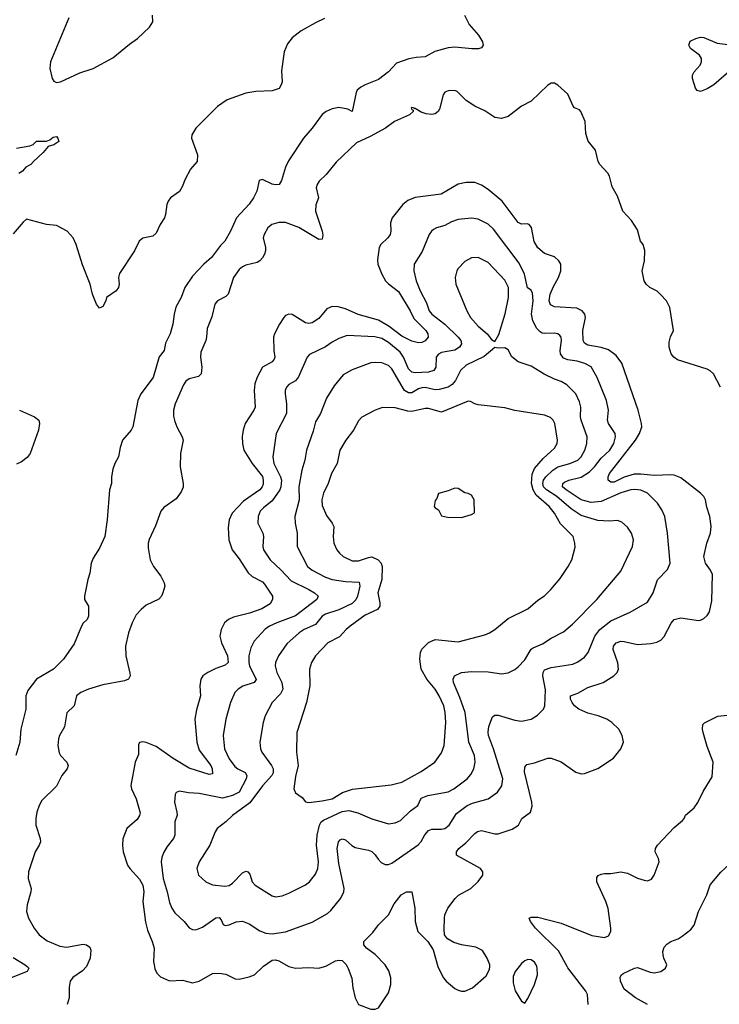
# Model space of a CAD drawing. Header units: inches. Extents: x 1954678 to 2060271, y 904822 to 1016299.
# Tile 100 of 256: x 2025628 to 2029842, y 919771 to 925703. Entities that reach past the tile are written whole.
import ezdxf

# ---------------------------------------------------------------- set-up
doc = ezdxf.new("R2010")
doc.units = ezdxf.units.IN
doc.header["$MEASUREMENT"] = 0
doc.layers.add('C0921', color=7, linetype='Continuous')
doc.layers.add('C0922', color=7, linetype='Continuous')

msp = doc.modelspace()

# ---------------------------------------------------------------- linework, layer by layer
at = {"layer": 'C0921', "color": 5}
for points, elevation in [([(2025672.9, 920000), (2025683.8, 919990), (2025673.4, 919970), (2025556.5, 919923.5)], 560), ([(2026030.1, 920000), (2026030, 919999.7), (2026006.7, 919973.3), (2025947.8, 919932.2), (2025933.1, 919910), (2025926.1, 919873.9), (2025926, 919810), (2025915.2, 919770)], 580), ([(2026440, 920000), (2026442.8, 919982.8), (2026456.1, 919956.1), (2026476, 919936), (2026530, 919912.7), (2026610, 919916.4), (2026670, 919901.1), (2026710, 919910.3), (2026790, 919958), (2026830, 919959.5), (2026870, 919953.6), (2026925.3, 919925.3), (2026950, 919923.2), (2027010, 919936.9), (2027042.4, 919950), (2027095.5, 920000)], 620), ([(2027249.2, 920000), (2027250, 919999.5), (2027290, 919988.4), (2027370, 919992.9), (2027430, 919988.7), (2027464.6, 920000)], 620), ([(2027600.7, 920000), (2027607.6, 919987.6), (2027629, 919929), (2027635.6, 919870), (2027650, 919811.3), (2027670, 919770.8), (2027742.5, 919742.5), (2027770, 919742), (2027790, 919750.7), (2027850, 919840.5), (2027864.5, 919890), (2027863.9, 919930), (2027852.2, 919972.2), (2027835.7, 920000)], 620), ([(2028147.4, 920000), (2028150.2, 919990), (2028180.7, 919930), (2028197.3, 919910), (2028250, 919866.2), (2028270, 919855.8), (2028290, 919850.3), (2028310, 919851.5), (2028355.6, 919870), (2028437.6, 919942.4), (2028459.1, 919980.9), (2028460.1, 920000)], 620), ([(2028636.2, 920000), (2028612.2, 919970), (2028600.7, 919939.3), (2028601.4, 919901.4), (2028612.1, 919852.1), (2028650, 919791.3), (2028670, 919778), (2028690, 919806), (2028730, 919890.4), (2028747.1, 919950), (2028746.2, 919990), (2028742.8, 920000)], 620), ([(2029052.8, 919770), (2029048.7, 919830), (2029039.3, 919850), (2028930, 919992.2), (2028925.8, 920000)], 580), ([(2029410.6, 919770.6), (2029337.6, 919810), (2029270, 919863.6), (2029246.6, 919910), (2029245.1, 919934.9), (2029252.3, 919950), (2029262.9, 919957.1), (2029330.9, 919989.1), (2029350, 919992.8), (2029425.1, 919965.1), (2029450, 919961.6), (2029490, 919969.1), (2029517.4, 919990), (2029521.4, 920000)], 560)]:
    msp.add_lwpolyline(points, dxfattribs=dict(at, elevation=elevation))
at = {"layer": 'C0922', "color": 5}
for points, elevation in [([(2027464.7, 925710), (2027410, 925685.2), (2027324.1, 925635.9), (2027270, 925593.2), (2027241.7, 925558.3), (2027221.6, 925510), (2027204.7, 925395.3), (2027208.4, 925330), (2027203.8, 925310), (2027191.8, 925288.2), (2027150, 925274), (2027050, 925271.1), (2026990, 925260.9), (2026879, 925221), (2026819, 925181.1), (2026689.6, 925050.4), (2026665.6, 925010), (2026663.6, 924990), (2026699.5, 924890), (2026697.1, 924850), (2026657.5, 924802.5), (2026622.3, 924737.7), (2026610, 924700.9), (2026590, 924669.3), (2026536, 924630), (2026522.8, 924610), (2026514, 924590), (2026507.3, 924530), (2026500.7, 924510), (2026474, 924470), (2026450, 924417.2), (2026430, 924399.5), (2026370, 924386.6), (2026348, 924370), (2026319.3, 924310), (2026230, 924174), (2026224.4, 924150), (2026227.7, 924110), (2026224, 924090), (2026210, 924069.2), (2026151.3, 924030), (2026146.8, 924010), (2026130, 923975.3), (2026110, 923966), (2026090, 923989), (2026066.6, 924050), (2026053, 924110), (2026007, 924227), (2025968.2, 924350), (2025950, 924389.3), (2025915.1, 924430), (2025850, 924463.6), (2025789.6, 924469.6), (2025670, 924500.9), (2025650, 924483.7), (2025590, 924412.7)], 540), ([(2028306.7, 925730), (2028334.9, 925674.9), (2028392.4, 925610), (2028415.5, 925570), (2028419.1, 925550), (2028410, 925534), (2028391.9, 925528.1), (2028352.3, 925527.7), (2028250, 925537), (2028210, 925533.2), (2028128.8, 925511.2), (2028070, 925478.7), (2028015.8, 925475.8), (2027972.4, 925467.6), (2027897.6, 925442.4), (2027850.4, 925390), (2027790, 925343), (2027710, 925311.5), (2027683.2, 925296.8), (2027661.6, 925278.4), (2027654.3, 925265.7), (2027630.8, 925150), (2027604.2, 925164.2), (2027550, 925174.5), (2027510, 925166.9), (2027473.4, 925150), (2027450, 925131.8), (2027390.3, 925050), (2027336.9, 924990), (2027247.3, 924852.7), (2027230, 924815.1), (2027204.9, 924735), (2027190.4, 924710), (2027170, 924707.8), (2027150, 924713.5), (2027090, 924741.6), (2027070, 924734), (2027056.1, 924670), (2027036.9, 924630), (2027010, 924593), (2026934.6, 924510), (2026898, 924430), (2026863.1, 924370), (2026836.9, 924343.1), (2026784, 924270), (2026737.6, 924230), (2026670, 924158.7), (2026623.6, 924090), (2026600.3, 924030), (2026569.3, 923970.7), (2026558, 923930), (2026551.3, 923870), (2026534.3, 923810), (2026506.1, 923753.9), (2026498.7, 923710), (2026468.2, 923671.8), (2026432.2, 923547.8), (2026358.9, 923450), (2026339.5, 923410), (2026310.3, 923249.7), (2026300.5, 923230), (2026248, 923170), (2026233.5, 923126.5), (2026223.1, 923070), (2026201.6, 923030), (2026190, 922995.3), (2026181.3, 922950), (2026180.4, 922910), (2026168.4, 922870), (2026154.9, 922690), (2026141.1, 922590), (2026110, 922519.3), (2026070, 922459), (2026058, 922430), (2026051.8, 922368.2), (2026038, 922330), (2026018, 922230), (2026019.1, 922210), (2026042.8, 922170), (2026042.4, 922110), (2026034.4, 922090), (2026011.6, 922068.4), (2026000.4, 922050), (2025957.3, 921942.7), (2025892.4, 921850), (2025832.4, 921790), (2025730.6, 921730), (2025677.4, 921662.6), (2025665.7, 921630), (2025665.5, 921550), (2025635.8, 921430), (2025630.2, 921349.8), (2025604.9, 921270)], 560), ([(2025925.1, 925714.9), (2025813, 925450), (2025810.7, 925410), (2025824.9, 925350), (2025833.7, 925333.7), (2025850, 925324.9), (2025874, 925330), (2025990, 925382.4), (2026071.1, 925408.9), (2026190, 925473.7), (2026290, 925556.5), (2026338, 925590), (2026410, 925659.3), (2026429.6, 925690), (2026429.2, 925730)], 540), ([(2029916.7, 925403.3), (2029810, 925310.8), (2029770, 925287.1), (2029730, 925271.2), (2029710, 925277.6), (2029698.7, 925290), (2029681.6, 925350), (2029681.6, 925370), (2029691.6, 925390), (2029726.9, 925430), (2029736, 925450), (2029736, 925470), (2029722.6, 925490), (2029669.7, 925530), (2029658.3, 925550), (2029666.9, 925573.1), (2029701.2, 925590), (2029730, 925597.2), (2029750, 925596.9), (2029830, 925561.3), (2029910, 925552.7)], 560), ([(2029849.6, 923490), (2029806.6, 923570), (2029788.1, 923588.1), (2029770, 923597.6), (2029590, 923654.7), (2029568.2, 923670), (2029553.2, 923690), (2029540.7, 923730), (2029539.8, 923760.2), (2029547.8, 923792.2), (2029567.3, 923830), (2029544.2, 923970), (2029524.4, 924010), (2029488.3, 924048.3), (2029467.3, 924067.3), (2029424.5, 924090), (2029402, 924110), (2029389.6, 924130), (2029378.7, 924190), (2029391.1, 924250), (2029393.3, 924313.3), (2029383.7, 924350), (2029367.8, 924370), (2029350, 924437.2), (2029313.9, 924493.9), (2029260.5, 924550), (2029230, 924641.2), (2029196.6, 924696.6), (2029180.7, 924760.7), (2029170, 924779), (2029122.7, 924830), (2029113.2, 924850), (2029096.6, 924916.6), (2029052, 924972), (2029038, 925018), (2029034.5, 925090), (2029009.3, 925149.3), (2029000.4, 925160.4), (2028970, 925173.2), (2028962, 925182), (2028930, 925254), (2028870, 925308.7), (2028850, 925322), (2028830, 925322), (2028810, 925309), (2028710, 925211.6), (2028650, 925182), (2028570, 925120.7), (2028530, 925107.3), (2028490, 925115.1), (2028430, 925155.1), (2028370, 925182.4), (2028317.5, 925217.5), (2028264, 925270), (2028250, 925276.2), (2028210, 925275.6), (2028190, 925266), (2028179.3, 925250), (2028156.4, 925163.6), (2028148.8, 925150), (2028130, 925135.6), (2028110, 925131.7), (2028075.9, 925135.9), (2028045.9, 925145.9), (2028010, 925168), (2028006, 925166), (2028006, 925170), (2027990, 925174), (2027986.8, 925170), (2027990, 925162), (2027998, 925158), (2027998, 925150), (2027977.3, 925130), (2027886.4, 925090), (2027832.7, 925050), (2027740, 925000), (2027657.5, 924962.5), (2027534.2, 924845.8), (2027474, 924770), (2027431.8, 924730), (2027419.6, 924710), (2027414.9, 924690), (2027427.7, 924630), (2027411.7, 924588.3), (2027409.4, 924550), (2027450.1, 924430), (2027453.8, 924406.2), (2027450, 924380.9), (2027430, 924378.5), (2027310, 924451.5), (2027230, 924480.9), (2027190, 924482), (2027148, 924470), (2027123.7, 924450), (2027100.3, 924410), (2027094.9, 924390), (2027108, 924330), (2027108, 924310), (2027103.6, 924290), (2027091.1, 924268.9), (2027074, 924250), (2027059, 924241), (2026990, 924224.1), (2026970, 924215.3), (2026950, 924198.5), (2026915.6, 924150), (2026884.9, 924050), (2026870, 924035.1), (2026820.3, 924010), (2026804, 923990), (2026786.2, 923913.8), (2026756.7, 923843.3), (2026754.2, 923790), (2026749.1, 923770), (2026720, 923700), (2026718.2, 923670), (2026726, 923610), (2026721.6, 923570), (2026705.4, 923554.6), (2026650, 923540.4), (2026630, 923526), (2026615.6, 923504.4), (2026564.5, 923390), (2026554.2, 923350), (2026555.1, 923315.1), (2026562.5, 923282.5), (2026574.9, 923250), (2026607.7, 923190), (2026612.6, 923170), (2026596.5, 923090), (2026594.7, 923010), (2026612.9, 922910), (2026612.9, 922887.1), (2026600.5, 922859.5), (2026570, 922816.2), (2026496.4, 922763.6), (2026478.2, 922741.8), (2026445.5, 922654.5), (2026408.1, 922571.9), (2026403.1, 922550), (2026401.2, 922521.2), (2026414.9, 922450), (2026433.7, 922410), (2026479.5, 922350), (2026498, 922310), (2026502, 922290), (2026490.5, 922250), (2026483, 922230), (2026467.4, 922212.6), (2026390, 922176.5), (2026359.1, 922150), (2026330, 922117.7), (2026305.6, 922070), (2026283.9, 922010), (2026265.5, 921930), (2026267.7, 921870), (2026292.7, 921767.2), (2026293.1, 921750), (2026283.8, 921730), (2026259.2, 921720.8), (2026130, 921696.9), (2026042.4, 921670), (2025997.6, 921650), (2025970.2, 921629.8), (2025956, 921570), (2025913.2, 921526.8), (2025897.5, 921442.5), (2025868.3, 921391.7), (2025861.5, 921370), (2025858.5, 921330), (2025865.7, 921285.7), (2025874.6, 921270), (2025911.5, 921230), (2025920.3, 921210), (2025915.3, 921190), (2025882.6, 921150), (2025850, 921085.6), (2025760.9, 920999.1), (2025744.7, 920970), (2025731.3, 920930), (2025724.7, 920890), (2025726.3, 920850), (2025751.6, 920770), (2025752.9, 920750), (2025746.3, 920730), (2025722, 920690), (2025682, 920570), (2025679.5, 920530), (2025697.3, 920470), (2025696.1, 920450), (2025672.7, 920370), (2025668.8, 920330), (2025682, 920290), (2025716.5, 920230), (2025746.3, 920190), (2025793, 920153), (2025870, 920122.6), (2025910, 920115.5), (2026010, 920132.8), (2026030.3, 920130.3), (2026050, 920114.8), (2026057.2, 920097.2), (2026053, 920050), (2026030.1, 920000)], 580), ([(2025610, 924928.8), (2025690, 924942.8), (2025709.3, 924950.7), (2025730, 924970.8), (2025790, 924970.6), (2025810, 924979.1), (2025830, 924996.3), (2025850, 924998.8), (2025858.8, 924990), (2025864.9, 924970), (2025834.8, 924950), (2025799.8, 924940.2), (2025770, 924902.7), (2025711, 924850), (2025694.8, 924830), (2025665.8, 924814.2), (2025644.7, 924790), (2025622.5, 924777.5)], 520), ([(2028460.1, 920000), (2028460.7, 920010), (2028445.1, 920050), (2028415.7, 920095.7), (2028375.7, 920115.7), (2028288.9, 920128.9), (2028243, 920143), (2028205.6, 920165.6), (2028187.6, 920190), (2028184.2, 920224.2), (2028187, 920290), (2028189.9, 920310.1), (2028207, 920350), (2028250.4, 920409.6), (2028271.2, 920428.8), (2028345.1, 920470), (2028390, 920511.6), (2028417.2, 920550), (2028418.7, 920570), (2028403.5, 920590), (2028265.6, 920665.6), (2028259.5, 920670), (2028259.6, 920690), (2028273.3, 920710), (2028316.5, 920743.5), (2028370, 920801.1), (2028386.8, 920813.2), (2028410, 920817.8), (2028490, 920799.2), (2028510, 920799.2), (2028593.9, 920826.1), (2028632.3, 920850), (2028652, 920890), (2028705.1, 920930), (2028715.2, 920964.8), (2028714, 920990), (2028668.7, 921171.3), (2028670, 921201), (2028683.6, 921216.4), (2028730, 921225.5), (2028810, 921253.6), (2028830, 921254.4), (2028890, 921232.6), (2028978, 921170), (2029010, 921159.6), (2029030, 921162.3), (2029110, 921192.4), (2029205.8, 921254.2), (2029249.7, 921310), (2029266.3, 921350), (2029258, 921390), (2029236.3, 921430), (2029195.8, 921470), (2029164.2, 921490), (2029111.8, 921510), (2029050, 921525.5), (2028996.4, 921550), (2028971.1, 921570), (2028956.9, 921590), (2028946.6, 921610), (2028947, 921630), (2028990, 921646.5), (2029050, 921680.2), (2029142.4, 921710), (2029208, 921750), (2029227.3, 921770), (2029234.4, 921790), (2029231.6, 921828.4), (2029203.1, 921910), (2029205.3, 921930), (2029221.3, 921950), (2029250, 921958.6), (2029270, 921957.3), (2029350, 921939.8), (2029430, 921944.7), (2029466.6, 921953.4), (2029490, 921965.7), (2029510, 921986.4), (2029551.7, 922068.3), (2029570.9, 922089.1), (2029610, 922099.5), (2029716.2, 922083.8), (2029730, 922084.9), (2029750, 922096.3), (2029770, 922114), (2029783.1, 922136.9), (2029798, 922202), (2029800.7, 922360.7), (2029790, 922386.6), (2029758.9, 922430), (2029748.4, 922470), (2029768, 922550), (2029789.7, 922610.3), (2029792.7, 922652.7), (2029786.3, 922710), (2029766.3, 922766.3), (2029759.1, 922810), (2029749.7, 922830), (2029730, 922851.1), (2029610, 922944.2), (2029570, 922959.1), (2029550, 922962), (2029450, 922958.2), (2029370, 922965.8), (2029330, 922964.8), (2029270, 922946.4), (2029210, 922917.7), (2029190, 922916.2), (2029172.1, 922930), (2029172.5, 922950), (2029181.4, 922970), (2029337, 923170), (2029361, 923210), (2029374.8, 923250), (2029374, 923270), (2029352.8, 923350), (2029254.7, 923634.7), (2029221.2, 923681.2), (2029174.5, 923714.5), (2029130, 923728.7), (2029050, 923743.4), (2029030, 923755.1), (2029022.3, 923770), (2029021.2, 923830), (2029036.5, 923910), (2029032.7, 923930), (2029016.4, 923950), (2028984.5, 923964.5), (2028850, 923973.1), (2028825.1, 923985.1), (2028817.2, 924010), (2028822.8, 924050), (2028843.1, 924096.9), (2028874.5, 924150), (2028888.4, 924190), (2028887, 924230), (2028876.4, 924250), (2028850, 924274), (2028790, 924295.6), (2028750, 924329.7), (2028728, 924368), (2028711, 924451), (2028696.1, 924470), (2028685.6, 924474.4), (2028650, 924470.8), (2028630, 924481.5), (2028534.5, 924610), (2028450, 924680.4), (2028410, 924705.7), (2028370, 924721.7), (2028318, 924722), (2028270, 924712.6), (2028167.8, 924652.2), (2028010, 924631.8), (2027966.4, 924613.6), (2027936, 924590), (2027871.4, 924510), (2027861.4, 924478.6), (2027864.1, 924430), (2027859.2, 924410), (2027845.2, 924390), (2027804.4, 924350), (2027793.4, 924330), (2027784, 924256), (2027785.4, 924230), (2027810.2, 924170), (2027832.7, 924130), (2027850, 924111.1), (2027910, 924065.4), (2027980.1, 923950), (2028003, 923903), (2028075, 923830), (2028087.7, 923810), (2028088.8, 923790), (2028070, 923768.4), (2028050, 923758.9), (2028030, 923757.4), (2027990, 923767.1), (2027930, 923797.5), (2027854.1, 923854.1), (2027790, 923892.6), (2027667.1, 923927.1), (2027590, 923960.9), (2027547.1, 923972.9), (2027510, 923976), (2027478.6, 923961.4), (2027430, 923902.6), (2027390, 923877.2), (2027370, 923873.5), (2027350, 923878), (2027270, 923928.2), (2027250, 923929.7), (2027230, 923920.5), (2027219.5, 923910), (2027192.6, 923870), (2027163.1, 923810), (2027157.7, 923790), (2027158.5, 923710), (2027164.5, 923670), (2027161.5, 923658.5), (2027150, 923642.4), (2027091, 923609), (2027058.6, 923550), (2027045.6, 923510), (2027040.6, 923470), (2027046.2, 923370), (2027038.6, 923350), (2026986.7, 923270), (2026973.6, 923230), (2026968.3, 923191.7), (2026970.2, 923150), (2026978.6, 923110), (2027028, 923030), (2027090.4, 922950.4), (2027095.5, 922930), (2027093.9, 922906.1), (2027089.4, 922890), (2027075.5, 922870), (2026977, 922803), (2026907.8, 922730), (2026890.9, 922690), (2026883.2, 922643.2), (2026887.3, 922570), (2026908.1, 922510), (2026950, 922456), (2027004.2, 922370), (2027029.1, 922349.1), (2027090, 922316.3), (2027103.5, 922303.5), (2027151.1, 922231.1), (2027151.7, 922210), (2027136.8, 922183.2), (2027086.4, 922153.6), (2027012.4, 922127.5), (2026916.1, 922103.9), (2026885.8, 922090), (2026862.4, 922070), (2026842, 922030), (2026834, 921990), (2026844.8, 921950), (2026879.8, 921870), (2026884.4, 921830), (2026865.7, 921814.3), (2026810, 921795), (2026762, 921770), (2026732, 921750), (2026719, 921730), (2026713.2, 921690), (2026717.5, 921630), (2026693.9, 921546.1), (2026684.2, 921490), (2026695.1, 921350), (2026710, 921303.2), (2026779.8, 921210), (2026788.2, 921190), (2026790, 921159), (2026770, 921156.8), (2026650, 921194), (2026551.8, 921251.8), (2026450, 921325.3), (2026390, 921349.7), (2026370, 921353), (2026350.4, 921349.6), (2026344.9, 921335.1), (2026343.8, 921276.2), (2026323.6, 921230), (2026297.8, 921090), (2026301.3, 921070), (2026330.3, 921010), (2026354, 920926), (2026350.2, 920909.8), (2026335, 920885), (2026274.6, 920830), (2026250, 920768), (2026248, 920730), (2026252.4, 920690), (2026278.6, 920610), (2026291.6, 920590), (2026350, 920526.2), (2026370.1, 920490), (2026375.1, 920450), (2026369.5, 920390), (2026385.4, 920265.4), (2026398.2, 920218.2), (2026427.3, 920150), (2026438.8, 920110), (2026434.9, 920030), (2026440, 920000)], 620), ([(2025627.3, 923350), (2025717.3, 923310), (2025744, 923290), (2025747.7, 923270), (2025740.7, 923230), (2025690.7, 923090), (2025673.8, 923066.2), (2025639.9, 923040.1), (2025610, 923025.1)], 540), ([(2028925.8, 920000), (2028874.4, 920094.4), (2028735.9, 920230), (2028704.4, 920270), (2028698, 920290), (2028710, 920296), (2028750, 920296.3), (2028890, 920260.1), (2029073.6, 920186.4), (2029150, 920173.7), (2029175.5, 920184.5), (2029188, 920210), (2029189.7, 920230), (2029172.1, 920347.9), (2029159.4, 920390), (2029105.3, 920510), (2029103.9, 920536.1), (2029112.5, 920547.5), (2029130, 920556), (2029150, 920560.3), (2029190, 920559.1), (2029250, 920570.4), (2029290, 920562.4), (2029350, 920532.2), (2029390, 920518.4), (2029410, 920516.3), (2029433.8, 920526.2), (2029449.3, 920550), (2029480.9, 920630), (2029477, 920650), (2029455.6, 920690), (2029458.7, 920710), (2029469.7, 920730), (2029570, 920836.4), (2029621.5, 920878.6), (2029631.6, 920890), (2029639.6, 920910), (2029690, 920955.3), (2029712.5, 920987.5), (2029745.9, 921054.1), (2029798.4, 921141.6), (2029804.5, 921230), (2029770, 921324.5), (2029745, 921410), (2029740.4, 921430), (2029742.6, 921457.4), (2029753, 921467), (2029833.4, 921506.6), (2029890, 921513)], 580), ([(2029521.4, 920000), (2029525.4, 920010), (2029507.3, 920050), (2029503.5, 920070), (2029503.1, 920090), (2029510, 920114.8), (2029525.4, 920134.6), (2029550, 920150.6), (2029594.2, 920165.8), (2029618.9, 920181.1), (2029670, 920222.8), (2029691.3, 920248.7), (2029718, 920330), (2029767, 920430), (2029788.2, 920491.8), (2029851.9, 920568.1), (2029904.1, 920615.9), (2029926, 920650), (2029922.7, 920670), (2029899.5, 920710), (2029909.4, 920730), (2029979.5, 920780.5), (2030000, 920803.7)], 560), ([(2027835.7, 920000), (2027830, 920009.6), (2027770, 920071.6), (2027718, 920110), (2027701.2, 920130), (2027701.2, 920150), (2027755.9, 920204.1), (2027789.5, 920250), (2027849.5, 920310), (2027884.1, 920375.9), (2027925.2, 920430), (2027958, 920450), (2027990.4, 920450), (2028007.7, 920350), (2028011.2, 920270), (2028026, 920210), (2028086, 920150), (2028119.5, 920099.5), (2028147.4, 920000)], 620), ([(2025590, 920053.8), (2025662, 920010), (2025672.9, 920000)], 560), ([(2027095.5, 920000), (2027097.8, 920002.2), (2027150, 920037.6), (2027170, 920039.6), (2027190, 920033.8), (2027249.2, 920000)], 620), ([(2027464.6, 920000), (2027476.2, 920003.8), (2027530, 920032.4), (2027550, 920037.1), (2027570, 920034.9), (2027593.3, 920013.3), (2027600.7, 920000)], 620), ([(2028742.8, 920000), (2028739.3, 920010), (2028730, 920025.1), (2028710, 920039.3), (2028690, 920040.8), (2028670, 920033.6), (2028650, 920017.2), (2028636.2, 920000)], 620)]:
    msp.add_lwpolyline(points, dxfattribs=dict(at, elevation=elevation))
for points, elevation in [([(2028350, 924507.6), (2028270, 924499.4), (2028230, 924486), (2028190, 924464.4), (2028139.1, 924450), (2028120.7, 924439.3), (2028108.8, 924430), (2028095.6, 924410), (2028052.5, 924307.5), (2028004.2, 924230), (2028002, 924190), (2028015.6, 924130), (2028040.6, 924070), (2028078.5, 923998.5), (2028095.3, 923950), (2028110, 923928.6), (2028188.2, 923868.2), (2028268.6, 923790), (2028285.2, 923770), (2028289.3, 923750), (2028278.4, 923730), (2028250, 923713.4), (2028170, 923697.7), (2028150, 923688.7), (2028137.6, 923670), (2028135, 923610), (2028123.6, 923590), (2028090, 923579.6), (2028010, 923575.9), (2027990, 923579.6), (2027970, 923600.2), (2027940.8, 923670), (2027920.3, 923700.3), (2027850, 923759), (2027810, 923783.2), (2027766.7, 923793.3), (2027600, 923800), (2027550, 923783.5), (2027510, 923761.4), (2027470, 923731.7), (2027373, 923687), (2027359.6, 923670), (2027308.6, 923551.4), (2027290, 923528.2), (2027250, 923504.7), (2027235.3, 923490), (2027228, 923470), (2027227.9, 923450), (2027235.6, 923390), (2027235.6, 923330), (2027173.7, 923210), (2027153.2, 923070), (2027160.1, 923030), (2027199.8, 922950), (2027205.5, 922930), (2027202.3, 922890), (2027194.6, 922870), (2027150, 922804.4), (2027097.1, 922762.9), (2027077.8, 922742.2), (2027064, 922710), (2027062.7, 922670), (2027092.2, 922610), (2027097.2, 922590), (2027093, 922530), (2027097.8, 922510), (2027136.9, 922450), (2027201, 922390), (2027262.9, 922322.9), (2027369.2, 922270), (2027403.2, 922250), (2027426.3, 922230), (2027417.3, 922210), (2027290, 922112.5), (2027176.9, 922070), (2027132.9, 922050), (2027107.6, 922032.4), (2027041.5, 921958.5), (2027020.3, 921919.7), (2027008.2, 921871.8), (2027009, 921830), (2027013.5, 921810), (2027052.1, 921727.9), (2027040.4, 921710), (2026972.8, 921687.2), (2026944.2, 921670), (2026923.6, 921650), (2026899, 921590), (2026870.2, 921490), (2026854, 921390), (2026861.5, 921310), (2026889.4, 921250), (2026924.2, 921204.2), (2026942.3, 921190), (2026987.1, 921167.1), (2026996.3, 921150), (2026993, 921130), (2026950.7, 921050), (2026911.1, 921028.9), (2026850, 921012.8), (2026710, 921041.2), (2026645, 921045), (2026590, 921055.8), (2026571.8, 921048.2), (2026565.1, 921034.9), (2026560.6, 920990), (2026575.6, 920930), (2026576.1, 920910), (2026563.6, 920870), (2026562.4, 920790), (2026554.9, 920770), (2026517.3, 920722.7), (2026495.2, 920684.8), (2026484.1, 920655.9), (2026480.6, 920630), (2026492.9, 920530), (2026517.1, 920450), (2026530, 920384), (2026543.9, 920350), (2026563, 920323), (2026619.5, 920270), (2026650, 920233), (2026670, 920222), (2026690, 920220.9), (2026730, 920235.4), (2026810, 920292.3), (2026830, 920294), (2026841.1, 920281.1), (2026853, 920253), (2026865.8, 920245.8), (2026890, 920250.4), (2026931.4, 920268.6), (2026970, 920272.4), (2027010, 920256.5), (2027074.8, 920214.8), (2027110, 920200.2), (2027150, 920196.5), (2027230, 920207.6), (2027390, 920265.5), (2027482.3, 920317.7), (2027503.1, 920336.9), (2027562, 920410), (2027580.8, 920450), (2027583.5, 920470), (2027550, 920619.3), (2027541, 920710), (2027548.9, 920751.1), (2027558.6, 920761.4), (2027570, 920768.4), (2027590, 920762), (2027628.2, 920728.2), (2027650, 920715.2), (2027730, 920699.7), (2027750, 920691.2), (2027770, 920672.9), (2027786.6, 920646.6), (2027806.4, 920626.4), (2027830, 920614.5), (2027850, 920613.8), (2027870, 920621.2), (2028028.1, 920731.9), (2028047, 920753), (2028068, 920792), (2028090, 920817.8), (2028110, 920826.7), (2028170, 920825.7), (2028190, 920830.2), (2028214.6, 920850), (2028258.4, 920921.6), (2028323.6, 920970), (2028356, 920984), (2028451, 921009), (2028506.6, 921050), (2028532.6, 921087.4), (2028537.7, 921130), (2028482.9, 921310), (2028451.4, 921390), (2028449.2, 921410.8), (2028454.3, 921445.7), (2028476.6, 921503.4), (2028490, 921513.1), (2028510, 921512.8), (2028610, 921483.1), (2028650, 921476.9), (2028710, 921488.8), (2028747.5, 921512.5), (2028782.9, 921550), (2028791.1, 921570), (2028794.5, 921665.5), (2028779.9, 921750), (2028780.6, 921770), (2028790, 921786.5), (2028830, 921800.1), (2028959.5, 921820.5), (2028990, 921833.8), (2029030, 921862.8), (2029052.5, 921890), (2029093.2, 921990), (2029123.2, 922030), (2029190, 922081.9), (2029306.3, 922133.7), (2029410, 922193.7), (2029443.8, 922250), (2029470.6, 922329.4), (2029529.8, 922390.2), (2029546.6, 922430), (2029530.8, 922610), (2029513.8, 922710), (2029496.5, 922750), (2029470.8, 922790), (2029409.9, 922849.9), (2029369.3, 922869.3), (2029333, 922873), (2029310, 922870.5), (2029250, 922852.5), (2029130, 922800.1), (2029070, 922793.8), (2029010, 922811.5), (2028919.4, 922870), (2028898, 922890), (2028900.4, 922910), (2028910, 922917.5), (2028937, 922930), (2029010, 922947), (2029059.7, 922980.3), (2029089.9, 923010), (2029130, 923061.6), (2029182, 923110), (2029207.9, 923150), (2029217.2, 923190), (2029214.3, 923210), (2029174.8, 923270), (2029168, 923290), (2029175.3, 923350), (2029163.4, 923410), (2029107.1, 923547.1), (2029070, 923611.1), (2029032.3, 923632.3), (2028985.6, 923645.6), (2028930, 923653.3), (2028904, 923664), (2028886.6, 923690), (2028884.1, 923710), (2028891.5, 923771.5), (2028889.8, 923789.8), (2028881.4, 923801.4), (2028870, 923811.1), (2028850, 923815.3), (2028792.2, 923812.2), (2028775.7, 923815.7), (2028762.9, 923822.9), (2028743.9, 923843.9), (2028719.9, 923890), (2028710.5, 923930), (2028720.5, 924010), (2028716.6, 924056.6), (2028710, 924073), (2028687.9, 924087.9), (2028668.3, 924170), (2028637.2, 924237.2), (2028482.3, 924442.3), (2028450, 924471.6), (2028390, 924501)], 640), ([(2028390, 924271.3), (2028350, 924267.8), (2028310, 924246.3), (2028270, 924204.5), (2028261.7, 924190), (2028251.6, 924150), (2028256, 924110), (2028321.5, 923950), (2028343.1, 923910), (2028390, 923856.5), (2028443.7, 923810), (2028470, 923777.3), (2028490, 923764.7), (2028513.8, 923806.2), (2028552.1, 923932.1), (2028572.4, 924030), (2028571.8, 924090), (2028550, 924134.3), (2028450, 924241.1)], 660), ([(2028490, 923729.3), (2028425.3, 923674.7), (2028317.1, 923622.9), (2028283.2, 923590), (2028253, 923530), (2028233.9, 923506.1), (2028210, 923488.9), (2028155.4, 923475.4), (2028130, 923474.3), (2028070, 923486.8), (2028050, 923485.8), (2028030, 923479.3), (2027990, 923455.4), (2027970, 923454.5), (2027946.4, 923470), (2027870, 923599.8), (2027850, 923619.8), (2027810, 923635.9), (2027770, 923638.9), (2027744.4, 923635.5), (2027630, 923594.2), (2027576.5, 923563.5), (2027522.7, 923497.3), (2027476.7, 923423.3), (2027439.6, 923330), (2027410, 923280.9), (2027395.9, 923224.1), (2027356.5, 923110), (2027344.9, 923050), (2027326.8, 922990), (2027310.2, 922890), (2027310.9, 922810), (2027284.9, 922710), (2027287.1, 922670), (2027299.6, 922610), (2027299.3, 922530), (2027362.2, 922410), (2027390, 922386.8), (2027470, 922345.5), (2027510, 922330.9), (2027590, 922319.2), (2027673.8, 922313.8), (2027677.9, 922290), (2027663.3, 922230), (2027652.4, 922207.6), (2027630, 922186.5), (2027550, 922147.7), (2027470, 922122.3), (2027450.6, 922109.4), (2027410, 922059.8), (2027342, 922030), (2027312.4, 922010), (2027236.8, 921943.2), (2027187.2, 921870), (2027168.2, 921830), (2027166.4, 921810), (2027177.1, 921770), (2027207, 921710), (2027212.6, 921670), (2027199, 921641), (2027150.1, 921589.9), (2027106.7, 921510), (2027094.4, 921470), (2027075.2, 921350), (2027079, 921310), (2027086.5, 921290), (2027145.4, 921210), (2027155.1, 921190), (2027154.4, 921165.6), (2027146.9, 921150), (2027090, 921088.6), (2027015.5, 920984.5), (2026910, 920908.7), (2026870.2, 920870), (2026817.5, 920830), (2026804.9, 920810), (2026774.3, 920730), (2026710.3, 920630), (2026694.9, 920590), (2026704.9, 920550), (2026750.3, 920510.3), (2026790.3, 920490.3), (2026864.1, 920484.1), (2026890, 920487.6), (2026910, 920501.3), (2026970, 920562.8), (2026990, 920572.6), (2027002.8, 920570), (2027015.1, 920555.1), (2027028.8, 920508.8), (2027047, 920490), (2027150, 920424.6), (2027170, 920418.9), (2027210, 920424.6), (2027250, 920440.3), (2027350, 920491.7), (2027374.3, 920510), (2027410, 920555.5), (2027423.5, 920590), (2027427.5, 920630), (2027415.8, 920730), (2027419.6, 920790), (2027433.4, 920850), (2027445.2, 920870), (2027459, 920881), (2027570, 920933.6), (2027610, 920938.3), (2027665.1, 920925.1), (2027750, 920889.1), (2027830, 920863.9), (2027850, 920859.7), (2027890, 920863.9), (2027921.7, 920878.3), (2027983.3, 920936.7), (2028026.9, 920970), (2028046.5, 921013.5), (2028086.6, 921030), (2028210, 921051.4), (2028243.5, 921070), (2028324, 921130), (2028344.8, 921155.2), (2028364.2, 921190), (2028371.7, 921230), (2028370.7, 921250), (2028367.2, 921270), (2028333.3, 921350), (2028311.1, 921530), (2028280.2, 921620.2), (2028242, 921710), (2028239.7, 921730), (2028247.8, 921750), (2028289, 921771), (2028350, 921776.5), (2028450, 921773.8), (2028530, 921761.7), (2028570.9, 921769.1), (2028610, 921788.7), (2028630, 921803.7), (2028670, 921847.6), (2028709.9, 921910.1), (2028720.6, 921919.4), (2028777.7, 921942.3), (2028830, 921978.3), (2028903.8, 922016.2), (2028958.5, 922061.5), (2029104.8, 922210), (2029250, 922380.5), (2029319.7, 922530), (2029326.3, 922570), (2029314.3, 922610), (2029290, 922645.1), (2029255.8, 922675.8), (2029230, 922685.6), (2029178, 922682), (2029110, 922686), (2029010, 922715.4), (2028950, 922757.5), (2028863.2, 922830), (2028801.4, 922870), (2028783.7, 922890), (2028778.8, 922910), (2028784, 922930), (2028797.9, 922950), (2028840.4, 922990), (2028870, 923009.2), (2028942, 923030), (2028989.9, 923050.1), (2029010.6, 923070), (2029032.6, 923110), (2029043.7, 923150), (2029047.3, 923190), (2029009.9, 923290), (2029005.9, 923310), (2029007.5, 923370), (2029000.8, 923400.8), (2028977.3, 923450), (2028924.2, 923504.2), (2028890, 923524.1), (2028850, 923538), (2028788.4, 923568.4), (2028710, 923616.4), (2028630, 923642), (2028593.2, 923673.2), (2028570, 923714.5), (2028550, 923726), (2028510, 923723.6)], 660), ([(2028330, 923406), (2028170, 923339.7), (2028090, 923360.7), (2028070, 923361.1), (2027990, 923343), (2027965.3, 923345.3), (2027890, 923365.5), (2027812.9, 923367.1), (2027770, 923351.2), (2027690, 923307.8), (2027670, 923287.6), (2027639, 923230), (2027593.4, 923170), (2027557.3, 923110), (2027541.3, 923030), (2027506, 922970), (2027486, 922910), (2027459.2, 922850), (2027448.4, 922810), (2027450, 922776), (2027476.5, 922716.5), (2027510.2, 922670), (2027519.6, 922650), (2027516, 922590), (2027520.9, 922550), (2027539.1, 922510), (2027554.3, 922490), (2027576.5, 922470), (2027630, 922444), (2027670, 922442.5), (2027730, 922463.6), (2027750, 922466.4), (2027787.7, 922450), (2027804.8, 922430), (2027812.3, 922410), (2027810.6, 922330), (2027786.2, 922250), (2027798.2, 922190), (2027798, 922170), (2027782.6, 922150), (2027710, 922115.4), (2027619.6, 922050), (2027594.3, 922030), (2027555.5, 921984.5), (2027484.9, 921950), (2027410.3, 921870), (2027385.5, 921830), (2027374.9, 921790), (2027376.8, 921690), (2027356.8, 921590), (2027297.1, 921410), (2027295.6, 921290), (2027306.7, 921210), (2027290, 921144), (2027280.3, 921070), (2027290, 921044.9), (2027330, 921017.3), (2027350, 920991), (2027370, 920988), (2027450, 920997.6), (2027510, 921010.3), (2027572.8, 921047.2), (2027633.1, 921066.9), (2027865.8, 921094.2), (2027930.5, 921109.5), (2028046.9, 921173.1), (2028129.7, 921230), (2028170, 921286), (2028184.5, 921330), (2028195.2, 921470), (2028191.9, 921530), (2028183, 921570), (2028154.7, 921630), (2028129.9, 921670), (2028081.4, 921730), (2028047, 921790), (2028037.7, 921850), (2028042.2, 921890), (2028050, 921911.4), (2028090, 921951.2), (2028130, 921969.3), (2028270, 921956.1), (2028430, 921998.3), (2028458, 922010), (2028489.8, 922030.2), (2028570, 922095.6), (2028690, 922153.4), (2028750, 922205.7), (2028788.6, 922231.4), (2028827.3, 922270), (2028883.3, 922336.7), (2028931.6, 922408.4), (2028954.8, 922450), (2028974.3, 922525.7), (2028972.8, 922550), (2028962, 922590), (2028886.8, 922666.8), (2028848.7, 922730), (2028818.4, 922770), (2028739.1, 922839.1), (2028721.3, 922870), (2028711.1, 922910), (2028714.3, 922965.7), (2028730, 922998.6), (2028780.5, 923059.5), (2028850, 923122.3), (2028864.8, 923150), (2028866.8, 923170), (2028850.9, 923270), (2028841.1, 923290), (2028826, 923306), (2028790, 923320.4), (2028610, 923348.5), (2028550, 923366), (2028390, 923382.6), (2028370, 923388.2), (2028344, 923404)], 680), ([(2028250, 922880.7), (2028210, 922864), (2028151.6, 922848.4), (2028141, 922819), (2028130, 922806), (2028124.7, 922770), (2028130, 922762), (2028151.1, 922751.1), (2028170, 922714), (2028206, 922706), (2028290, 922704.7), (2028350, 922722), (2028367.3, 922732.7), (2028365.2, 922810), (2028350, 922839), (2028330, 922849.2), (2028310, 922852.7), (2028270, 922879.5)], 720)]:
    msp.add_lwpolyline(points, close=True, dxfattribs=dict(at, elevation=elevation))

doc.saveas('drawing.dxf')
